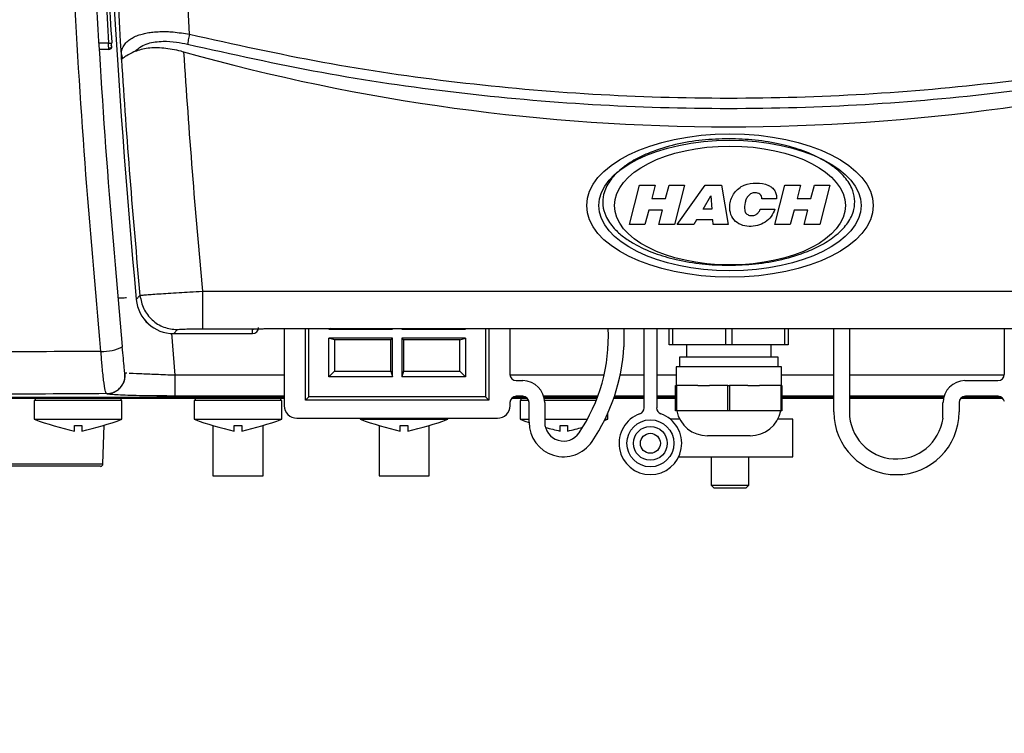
# Model space of a CAD drawing. Header units: inches. Extents: x 0.6 to 33.8, y 0 to 21.7.
# Tile 43 of 204: x 6.8 to 8.4, y 14 to 15.1. Entities that reach past the tile are written whole.
import ezdxf

# ---------------------------------------------------------------- set-up
doc = ezdxf.new("R2010")
doc.units = ezdxf.units.IN
doc.header["$MEASUREMENT"] = 0
doc.layers.add('FORMAT', color=7, linetype='Continuous')
doc.styles.add('SLDTEXTSTYLE3', font='TXT', dxfattribs={"width": 0.75})
doc.dimstyles.new('SLDDIMSTYLE0', dxfattribs={"dimtxt": 0.125, "dimasz": 0.13, "dimexe": 0, "dimexo": 0.0625, "dimgap": 0.03125, "dimtad": 0, "dimtih": 1, "dimtoh": 1, "dimdec": 1, "dimlfac": 4, "dimrnd": 1e-09, "dimzin": 12, "dimdsep": 46, "dimtxsty": 'SLDTEXTSTYLE3', "dimsah": 1, "dimcen": 0.09, "dimadec": 0, "dimazin": 3, "dimtfac": 1, "dimtdec": 1, "dimtofl": 0, "dimtmove": 0, "dimatfit": 3, "dimfxl": 0, "dimfrac": 2, "dimtolj": 1, "dimtzin": 12, "dimarcsym": 0})

# ---------------------------------------------------------------- blocks, each defined once
blk = doc.blocks.new('_D_1')
at = {"layer": 'FORMAT'}
for p, q in [((6.1417, 17.3401), (2.5482, 17.3401)), ((2.6732, 17.3401), (2.6732, 11.0747)), ((2.4885, 11.0493), (2.4504, 11.0493)), ((2.4504, 11.0493), (2.4504, 10.8509)), ((2.8579, 11.0493), (2.896, 11.0493)), ((2.896, 11.0493), (2.896, 10.8509)), ((2.4504, 10.8509), (2.4885, 10.8509)), ((2.896, 10.8509), (2.8579, 10.8509)), ((2.6732, 4.3985), (2.6732, 10.6639)), ((13.1545, 4.3985), (2.5482, 4.3985))]:
    blk.add_line(p, q, dxfattribs=at)
for points in [[(2.6732, 17.3401), (2.6532, 17.2101), (2.6932, 17.2101)], [(2.6732, 4.3985), (2.6932, 4.5285), (2.6532, 4.5285)]]:
    blk.add_solid(points, dxfattribs=at)
at = {"layer": 'FORMAT', "char_height": 0.125, "attachment_point": 1, "style": 'SLDTEXTSTYLE3'}
for s, insert in [('1315', (2.4885, 11.012)), ('51.8', (2.5115, 10.825))]:
    blk.add_mtext(s, dxfattribs=dict(at, insert=insert))

msp = doc.modelspace()

# ---------------------------------------------------------------- linework, layer by layer
at = {"color": 7, "linetype": 'Continuous'}
for p, q in [((6.9619, 15.0753), (6.9471, 15.0753)), ((6.9619, 15.0753), (6.9668, 15.0756)), ((6.9622, 15.0655), (6.9477, 15.0655)), ((6.9671, 15.0707), (6.9671, 15.0711)), ((6.982, 15.0574), (6.9839, 15.0513)), ((6.982, 15.0497), (6.982, 15.0574)), ((7.7798, 14.7906), (7.7958, 14.8526)), ((7.7958, 14.8526), (7.8202, 14.8526)), ((7.8202, 14.8526), (7.8148, 14.8317)), ((7.8366, 14.8317), (7.842, 14.8526)), ((7.842, 14.8526), (7.8664, 14.8526)), ((7.8664, 14.8526), (7.8504, 14.7906)), ((7.8549, 14.7906), (7.8987, 14.8526)), ((7.8987, 14.8526), (7.9242, 14.8526)), ((7.9242, 14.8526), (7.9348, 14.7906)), ((8.008, 14.7906), (8.024, 14.8526)), ((8.024, 14.8526), (8.0484, 14.8526)), ((8.0484, 14.8526), (8.043, 14.8317)), ((8.0648, 14.8317), (8.0702, 14.8526)), ((8.0702, 14.8526), (8.0946, 14.8526)), ((8.0946, 14.8526), (8.0786, 14.7906)), ((7.8148, 14.8317), (7.8366, 14.8317)), ((7.8954, 14.815), (7.9077, 14.8355)), ((7.9077, 14.8355), (7.9093, 14.815)), ((8.0107, 14.8312), (7.988, 14.8312)), ((8.043, 14.8317), (8.0648, 14.8317)), ((7.8101, 14.8134), (7.8042, 14.7906)), ((7.8319, 14.8134), (7.8101, 14.8134)), ((7.826, 14.7906), (7.8319, 14.8134)), ((7.9093, 14.815), (7.8954, 14.815)), ((7.985, 14.8148), (8.0084, 14.8148)), ((8.0383, 14.8134), (8.0324, 14.7906)), ((8.0601, 14.8134), (8.0383, 14.8134)), ((8.0542, 14.7906), (8.0601, 14.8134)), ((7.8852, 14.7979), (7.8808, 14.7906)), ((7.9106, 14.7979), (7.8852, 14.7979)), ((7.9112, 14.7906), (7.9106, 14.7979)), ((7.8042, 14.7906), (7.7798, 14.7906)), ((7.8504, 14.7906), (7.826, 14.7906)), ((7.8808, 14.7906), (7.8549, 14.7906)), ((7.9348, 14.7906), (7.9112, 14.7906)), ((8.0324, 14.7906), (8.008, 14.7906)), ((8.0786, 14.7906), (8.0542, 14.7906)), ((7.0055, 14.6729), (7.0112, 14.6792)), ((7.1094, 14.686), (8.7621, 14.686)), ((7.1094, 14.627), (7.2002, 14.627)), ((7.2124, 14.6272), (8.6592, 14.6272)), ((7.2124, 14.6272), (8.6592, 14.6272)), ((7.2124, 14.6272), (7.2124, 14.6272)), ((7.2379, 14.6272), (7.2379, 14.5062)), ((7.2714, 14.515), (7.2714, 14.6272)), ((7.2763, 14.5199), (7.2763, 14.6272)), ((7.31, 14.6272), (7.308, 14.6266)), ((7.308, 14.6266), (7.308, 14.6272)), ((7.308, 14.6266), (7.4078, 14.6266)), ((7.4078, 14.6266), (7.4073, 14.6272)), ((7.4078, 14.6266), (7.4078, 14.6272)), ((7.4224, 14.6266), (7.423, 14.6272)), ((7.4224, 14.6272), (7.4224, 14.6266)), ((7.4224, 14.6266), (7.5222, 14.6266)), ((7.5203, 14.6272), (7.5222, 14.6266)), ((7.5222, 14.6272), (7.5222, 14.6266)), ((7.5539, 14.6272), (7.5539, 14.5199)), ((7.5588, 14.6272), (7.5588, 14.515)), ((7.5923, 14.5554), (7.5923, 14.6272)), ((7.7709, 14.6272), (7.7709, 14.5984)), ((7.8029, 14.5028), (7.8029, 14.6272)), ((7.8226, 14.6272), (7.8226, 14.5028)), ((7.8423, 14.602), (7.8423, 14.6272)), ((7.8475, 14.6272), (7.8475, 14.602)), ((7.9311, 14.602), (7.9311, 14.6272)), ((7.9404, 14.6272), (7.9404, 14.602)), ((8.0241, 14.602), (8.0241, 14.6272)), ((8.0293, 14.6272), (8.0293, 14.602)), ((8.1006, 14.4963), (8.1006, 14.6272)), ((8.1252, 14.6272), (8.1252, 14.4963)), ((8.3684, 14.6272), (8.3684, 14.5554)), ((7.0667, 14.5539), (7.0611, 14.6201)), ((7.0643, 14.6193), (7.07, 14.6257)), ((7.0643, 14.6193), (7.1877, 14.6193)), ((7.1877, 14.6193), (7.1877, 14.6262)), ((7.3167, 14.6095), (7.308, 14.6121)), ((7.308, 14.5516), (7.308, 14.6121)), ((7.4078, 14.6121), (7.308, 14.6121)), ((7.4078, 14.6121), (7.4053, 14.6095)), ((7.4078, 14.5516), (7.4078, 14.6121)), ((7.4224, 14.6121), (7.4224, 14.5516)), ((7.4224, 14.6121), (7.4249, 14.6095)), ((7.5222, 14.6121), (7.4224, 14.6121)), ((7.5135, 14.6095), (7.5222, 14.6121)), ((7.5222, 14.6121), (7.5222, 14.5516)), ((7.3167, 14.6095), (7.3167, 14.5603)), ((7.4053, 14.6095), (7.3167, 14.6095)), ((7.4053, 14.5603), (7.4053, 14.6095)), ((7.4249, 14.6095), (7.4249, 14.5603)), ((7.5135, 14.6095), (7.4249, 14.6095)), ((7.5135, 14.5603), (7.5135, 14.6095)), ((7.8475, 14.602), (7.8423, 14.602)), ((7.9311, 14.602), (7.8475, 14.602)), ((7.8693, 14.602), (7.8693, 14.5823)), ((7.9404, 14.602), (7.9311, 14.602)), ((8.0241, 14.602), (7.9404, 14.602)), ((8.0022, 14.5823), (8.0022, 14.602)), ((8.0293, 14.602), (8.0241, 14.602)), ((7.8584, 14.5823), (7.8584, 14.5672)), ((8.0132, 14.5823), (7.8584, 14.5823)), ((8.0132, 14.5672), (8.0132, 14.5823)), ((7.8531, 14.5672), (7.8531, 14.5377)), ((8.0185, 14.5672), (7.8531, 14.5672)), ((8.0185, 14.5377), (8.0185, 14.5672)), ((6.9877, 14.5518), (6.988, 14.5575)), ((6.9907, 14.5573), (6.988, 14.5575)), ((6.988, 14.5575), (6.988, 14.5575)), ((7.2379, 14.5539), (7.0667, 14.5539)), ((7.308, 14.5516), (7.3167, 14.5603)), ((7.4078, 14.5516), (7.308, 14.5516)), ((7.3167, 14.5603), (7.4053, 14.5603)), ((7.4053, 14.5603), (7.4078, 14.5516)), ((7.4249, 14.5603), (7.4224, 14.5516)), ((7.5222, 14.5516), (7.4224, 14.5516)), ((7.4249, 14.5603), (7.5135, 14.5603)), ((7.5222, 14.5516), (7.5135, 14.5603)), ((7.7399, 14.5539), (7.5924, 14.5539)), ((7.8029, 14.5539), (7.7651, 14.5539)), ((7.8531, 14.5539), (7.8226, 14.5539)), ((8.1006, 14.5539), (8.0185, 14.5539)), ((8.3683, 14.5539), (8.1252, 14.5539)), ((7.6021, 14.5455), (7.6124, 14.5455)), ((7.8521, 14.4983), (7.8521, 14.5377)), ((7.8521, 14.5377), (7.8536, 14.5377)), ((7.8536, 14.5377), (7.8536, 14.4983)), ((7.8872, 14.5377), (7.8536, 14.5377)), ((7.8872, 14.5377), (7.9056, 14.5377)), ((7.9344, 14.5377), (7.9056, 14.5377)), ((7.9344, 14.4983), (7.9344, 14.5377)), ((7.9344, 14.5377), (7.9372, 14.5377)), ((7.9372, 14.5377), (7.9372, 14.4983)), ((7.966, 14.5377), (7.9372, 14.5377)), ((7.966, 14.5377), (7.9843, 14.5377)), ((8.0179, 14.5377), (7.9843, 14.5377)), ((8.0179, 14.4983), (8.0179, 14.5377)), ((8.0179, 14.5377), (8.0194, 14.5377)), ((8.0194, 14.5377), (8.0194, 14.4983)), ((8.3067, 14.5455), (8.3585, 14.5455)), ((6.7073, 14.5194), (7.2379, 14.5194)), ((6.9586, 14.5251), (6.9586, 14.5251)), ((7.0375, 14.5216), (7.0667, 14.5218)), ((7.0667, 14.5214), (7.0667, 14.522)), ((7.2379, 14.5214), (7.0667, 14.5214)), ((7.2763, 14.5199), (7.2714, 14.515)), ((7.5539, 14.5199), (7.2763, 14.5199)), ((7.5539, 14.5199), (7.5588, 14.515)), ((7.5968, 14.5194), (7.6176, 14.5194)), ((7.6124, 14.5209), (7.6021, 14.5209)), ((7.7302, 14.5214), (7.6452, 14.5214)), ((7.6458, 14.5194), (7.7295, 14.5194)), ((7.7556, 14.5194), (7.8029, 14.5194)), ((7.8029, 14.5214), (7.7563, 14.5214)), ((7.8521, 14.5214), (7.8226, 14.5214)), ((7.8226, 14.5194), (7.8521, 14.5194)), ((8.1006, 14.5214), (8.0194, 14.5214)), ((8.0194, 14.5194), (8.1006, 14.5194)), ((8.2738, 14.5214), (8.1252, 14.5214)), ((8.1252, 14.5194), (8.2732, 14.5194)), ((8.3021, 14.5194), (8.3642, 14.5194)), ((8.3589, 14.5209), (8.3073, 14.5209)), ((7.2379, 14.5177), (6.7176, 14.5177)), ((6.8452, 14.5143), (6.8452, 14.4848)), ((6.983, 14.5143), (6.8452, 14.5143)), ((6.8467, 14.5177), (6.8467, 14.5143)), ((6.9815, 14.5143), (6.9815, 14.5177)), ((6.983, 14.4848), (6.983, 14.5143)), ((7.0962, 14.5143), (7.0962, 14.4848)), ((7.234, 14.5143), (7.0962, 14.5143)), ((7.0977, 14.5177), (7.0977, 14.5143)), ((7.2325, 14.5143), (7.2325, 14.5177)), ((7.234, 14.4848), (7.234, 14.5143)), ((7.5588, 14.515), (7.2714, 14.515)), ((7.5923, 14.5062), (7.5923, 14.5111)), ((7.6197, 14.5177), (7.5948, 14.5177)), ((7.608, 14.5143), (7.608, 14.4848)), ((7.6216, 14.5143), (7.608, 14.5143)), ((7.6095, 14.5177), (7.6095, 14.5143)), ((7.6222, 14.4801), (7.6222, 14.5111)), ((7.7289, 14.5177), (7.6462, 14.5177)), ((7.7276, 14.5143), (7.6466, 14.5143)), ((7.6468, 14.5111), (7.6468, 14.4801)), ((7.8029, 14.5177), (7.755, 14.5177)), ((7.8521, 14.5177), (7.8226, 14.5177)), ((8.1006, 14.5177), (8.0194, 14.5177)), ((8.2729, 14.5177), (8.1252, 14.5177)), ((8.2722, 14.4865), (8.2722, 14.5111)), ((8.2975, 14.5111), (8.2975, 14.4963)), ((8.3663, 14.5177), (8.3, 14.5177)), ((7.7458, 14.4848), (7.7458, 14.4943)), ((7.8536, 14.4983), (7.8521, 14.4983)), ((7.9344, 14.4983), (7.8536, 14.4983)), ((7.9372, 14.4983), (7.9344, 14.4983)), ((8.0179, 14.4983), (7.9372, 14.4983)), ((8.0194, 14.4983), (8.0179, 14.4983)), ((6.8452, 14.4848), (6.983, 14.4848)), ((6.953, 14.4148), (6.9552, 14.4755)), ((7.0962, 14.4848), (7.234, 14.4848)), ((7.1257, 14.475), (7.1257, 14.3962)), ((7.2045, 14.3962), (7.2045, 14.475)), ((7.2576, 14.4865), (7.5726, 14.4865)), ((7.357, 14.4865), (7.357, 14.4848)), ((7.357, 14.4848), (7.4948, 14.4848)), ((7.3866, 14.475), (7.3866, 14.3962)), ((7.4653, 14.3962), (7.4653, 14.475)), ((7.4948, 14.4848), (7.4948, 14.4865)), ((7.608, 14.4848), (7.6222, 14.4848)), ((7.6468, 14.4848), (7.7137, 14.4848)), ((7.7404, 14.4829), (7.7458, 14.4848)), ((7.7414, 14.4848), (7.7458, 14.4848)), ((7.859, 14.4848), (7.8444, 14.4848)), ((8.0362, 14.4848), (8.0126, 14.4848)), ((8.0362, 14.4257), (8.0362, 14.4848)), ((7.9693, 14.4589), (7.9023, 14.4589)), ((7.8571, 14.4257), (7.9377, 14.4257)), ((7.9082, 14.4257), (7.9082, 14.3814)), ((7.9377, 14.4257), (8.0362, 14.4257)), ((7.9673, 14.3814), (7.9673, 14.4257)), ((6.698, 14.4148), (6.953, 14.4148)), ((6.9491, 14.411), (6.702, 14.411)), ((7.1257, 14.3962), (7.2045, 14.3962)), ((7.3866, 14.3962), (7.4653, 14.3962)), ((7.9082, 14.3814), (7.9131, 14.3765)), ((7.9082, 14.3814), (7.9673, 14.3814)), ((7.9624, 14.3765), (7.9673, 14.3814)), ((7.9624, 14.3765), (7.9131, 14.3765))]:
    msp.add_line(p, q, dxfattribs=at)
at = {"color": 7, "linetype": 'Continuous', "flags": 128}
msp.add_lwpolyline([(7.608, 14.4848), (7.6158, 14.482), (7.6222, 14.4798)], dxfattribs=at)
at = {"color": 7, "linetype": 'Continuous'}
for radius in [0.0369, 0.0266, 0.0157]:
    msp.add_circle((7.8127, 14.4471), radius, dxfattribs=at)
for centre, radius, start, end in [((20.7259, 15.9479), 13.7795, 176.76599, 185.30897), ((20.7019, 15.9012), 13.7648, 183.11158, 183.43987), ((20.7019, 15.9012), 13.7598, 183.11158, 183.43987), ((6.9622, 15.0704), 0.00492, 270, 3.4605), ((7.9358, 18.1134), 3.1693, 254.3305, 285.6695), ((20.7259, 15.9479), 13.6749, 183.71457, 185.29462), ((20.7259, 15.9479), 13.7732, 183.73919, 185.28495), ((7.4761, 14.6144), 0.2707, 326.1436, 2.7032), ((6.9532, 14.6588), 0.0674, 267.247, 297.2584), ((7.4761, 14.6144), 0.2953, 326.1436, 356.8854), ((7.6021, 14.5554), 0.00984, 180, 270), ((8.3585, 14.5554), 0.00984, 270, 0), ((7.6124, 14.5111), 0.0344, 0, 90), ((8.3067, 14.5111), 0.0344, 90, 180), ((7.6021, 14.5111), 0.00984, 90, 180), ((7.6124, 14.5111), 0.00984, 0, 90), ((8.3073, 14.5111), 0.00984, 90, 180), ((8.3589, 14.5111), 0.00984, 9.5941, 90), ((7.2576, 14.5062), 0.0197, 180, 270), ((7.5726, 14.5062), 0.0197, 270, 0), ((7.7931, 14.5028), 0.00984, 289.4712, 0), ((7.8324, 14.5028), 0.00984, 180, 250.5288), ((7.8127, 14.4471), 0.0492, 109.4712, 70.5288), ((7.9023, 14.5081), 0.0492, 191.537, 270), ((7.9693, 14.5081), 0.0492, 270, 348.463), ((8.1991, 14.4963), 0.0984, 180, 0), ((8.1991, 14.4963), 0.0738, 180, 352.3377), ((7.0145, 14.9469), 0.4921, 249.8797, 257.5262), ((6.8137, 14.9469), 0.4921, 282.4728, 290.1203), ((7.2655, 14.9469), 0.4921, 249.8797, 257.5262), ((7.0647, 14.9469), 0.4921, 282.4728, 290.1203), ((7.5263, 14.9469), 0.4921, 249.8797, 257.5262), ((7.3255, 14.9469), 0.4921, 282.4728, 290.1203), ((7.6763, 14.4801), 0.0541, 180, 326.1436), ((7.6763, 14.4801), 0.0295, 180, 326.1436), ((7.7773, 14.9469), 0.4921, 254.7547, 257.5262), ((7.5765, 14.9469), 0.4921, 282.4728, 285.2971), ((6.9491, 14.4149), 0.00394, 270, 358)]:
    msp.add_arc(centre, radius, start, end, dxfattribs=at)
for major_axis, ratio in [((-0.225, 0), 0.5), ((0.206, 0), 0.496896), ((0.1812, 0), 0.515408)]:
    msp.add_ellipse((7.9377, 14.8205), major_axis=major_axis, ratio=ratio, dxfattribs=at)
for centre, major_axis, ratio, start_param, end_param in [((7.0643, 14.6784), (0.0398, 0.0437), 0.998885, 2.403002, 3.880016), ((7.0644, 14.6785), (-0.04, -0.0438), 0.995554, 5.546456, 7.020147), ((7.1877, 14.6292), (0, 0.00985), 0.999391, 3.141593, 4.712389)]:
    msp.add_ellipse(centre, major_axis=major_axis, ratio=ratio, start_param=start_param, end_param=end_param, dxfattribs=at)
for points, knots in [([(6.982, 15.0574), (6.9757, 15.168), (6.9631, 15.3893), (6.9542, 15.7218), (6.9528, 16.0545), (6.9587, 16.3872), (6.9693, 16.6086), (6.9746, 16.7193)], [0, 0, 0, 0, 0.199891, 0.399869, 0.599948, 0.799986, 1, 1, 1, 1]), ([(7.0891, 15.0894), (7.0832, 15.1982), (7.0712, 15.4156), (7.0629, 15.7425), (7.0619, 16.0694), (7.0681, 16.3963), (7.0786, 16.614), (7.0839, 16.7228)], [0, 0, 0, 0, 0.199938, 0.399906, 0.599897, 0.799917, 1, 1, 1, 1]), ([(6.9499, 14.5915), (6.9412, 14.69), (6.9237, 14.8872), (6.9054, 15.1852), (6.893, 15.4843), (6.8872, 15.7839), (6.888, 16.0835), (6.8948, 16.3825), (6.9047, 16.5808), (6.9097, 16.6799)], [0, 0, 0, 0, 0.142649, 0.285733, 0.428491, 0.571451, 0.714255, 0.857214, 1, 1, 1, 1]), ([(6.984, 14.5989), (6.9753, 14.6969), (6.9579, 14.893), (6.9398, 15.1893), (6.9275, 15.4864), (6.9218, 15.7841), (6.9225, 16.0817), (6.9293, 16.3789), (6.9391, 16.576), (6.9441, 16.6745)], [0, 0, 0, 0, 0.1429081, 0.285813, 0.428614, 0.5714781, 0.7142658, 0.8571315, 1, 1, 1, 1]), ([(6.982, 15.0574), (6.9822, 15.0603), (6.9827, 15.0658), (6.9864, 15.0729), (6.9917, 15.0788), (6.9983, 15.0835), (7.0059, 15.0871), (7.014, 15.0898), (7.0226, 15.0917), (7.0319, 15.093), (7.0422, 15.0937), (7.0529, 15.0937), (7.0683, 15.0928), (7.0805, 15.0908), (7.0891, 15.0894)], [0, 0, 0, 0, 0.10851, 0.207715, 0.29797, 0.382337, 0.457287, 0.529819, 0.593098, 0.655577, 0.726923, 0.792784, 0.853668, 1, 1, 1, 1]), ([(6.9622, 15.0663), (6.9622, 15.0665), (6.9622, 15.0671), (6.9621, 15.0686), (6.962, 15.0706), (6.962, 15.0731), (6.9619, 15.0745), (6.9619, 15.0753)], [0, 0, 0, 0, 0.160765, 0.33494, 0.61322, 0.793185, 1, 1, 1, 1]), ([(6.9667, 15.0707), (6.9666, 15.071), (6.9666, 15.0717), (6.9665, 15.073), (6.9664, 15.0743), (6.9664, 15.0752), (6.9664, 15.0757)], [0, 0, 0, 0, 0.250309, 0.500414, 0.750343, 1, 1, 1, 1]), ([(7.0039, 15.0628), (7.0067, 15.0655), (7.0119, 15.0704), (7.0261, 15.0763), (7.0451, 15.0791), (7.0671, 15.0778), (7.0802, 15.075), (7.086, 15.0738)], [0, 0, 0, 0, 0.191753, 0.357537, 0.627503, 0.835157, 1, 1, 1, 1]), ([(7.0891, 15.0894), (7.0888, 15.0879), (7.088, 15.0847), (7.0871, 15.0803), (7.0864, 15.0765), (7.0861, 15.0747), (7.086, 15.0738)], [0, 0, 0, 0, 0.245827, 0.499598, 0.753579, 1, 1, 1, 1]), ([(7.0891, 15.0894), (7.1587, 15.074), (7.2977, 15.0431), (7.5093, 15.0124), (7.7221, 14.9934), (7.9358, 14.9872), (8.1494, 14.9934), (8.3623, 15.0124), (8.5739, 15.0431), (8.7129, 15.074), (8.7824, 15.0894)], [0, 0, 0, 0, 0.12515, 0.250153, 0.375096, 0.5, 0.624905, 0.749847, 0.87485, 1, 1, 1, 1]), ([(6.9621, 15.0663), (6.9625, 15.0663), (6.9632, 15.0663), (6.9642, 15.0666), (6.9651, 15.0671), (6.9655, 15.0675), (6.9657, 15.0677)], [0, 0, 0, 0, 0.267222, 0.526122, 0.771565, 1, 1, 1, 1]), ([(6.9622, 15.0655), (6.9622, 15.0656), (6.9622, 15.0656), (6.9622, 15.0662), (6.9622, 15.0663)], [0, 0, 0, 0, 0.973947, 1, 1, 1, 1]), ([(6.9641, 15.0687), (6.9644, 15.0684), (6.965, 15.0679), (6.9657, 15.0676), (6.9664, 15.0678), (6.9666, 15.0684), (6.9668, 15.0687)], [0, 0, 0, 0, 0.2719656, 0.5282848, 0.7703903, 1, 1, 1, 1]), ([(6.9668, 15.0707), (6.9668, 15.0707), (6.9666, 15.0707), (6.9661, 15.0712), (6.9657, 15.0719), (6.9655, 15.0723)], [0, 0, 0, 0, 0.149612, 0.563839, 1, 1, 1, 1]), ([(7.0039, 15.0628), (6.9976, 15.0595), (6.9887, 15.0549), (6.985, 15.0521), (6.9839, 15.0513)], [0, 0, 0, 0, 0.710583, 1, 1, 1, 1]), ([(7.0039, 15.0628), (7.0102, 15.0649), (7.0227, 15.069), (7.0483, 15.0686), (7.0679, 15.0652), (7.0783, 15.0623), (7.0798, 15.0619)], [0, 0, 0, 0, 0.316091, 0.632497, 0.945871, 1, 1, 1, 1]), ([(7.086, 15.0738), (7.156, 15.0582), (7.2955, 15.0272), (7.508, 14.9963), (7.7214, 14.9772), (7.9358, 14.971), (8.1501, 14.9772), (8.3635, 14.9963), (8.576, 15.0272), (8.7155, 15.0582), (8.7855, 15.0738)], [0, 0, 0, 0, 0.125579, 0.25017, 0.375248, 0.5, 0.624754, 0.749831, 0.874422, 1, 1, 1, 1]), ([(6.9839, 15.0513), (6.983, 15.0507), (6.9822, 15.0501), (6.982, 15.0497), (6.982, 15.0497)], [0, 0, 0, 0, 0.986598, 1, 1, 1, 1]), ([(7.9358, 14.9254), (7.9218, 14.925), (7.8937, 14.9242), (7.8521, 14.9171), (7.8163, 14.9061), (7.7866, 14.8923), (7.7649, 14.8773), (7.7479, 14.8593), (7.7386, 14.8401), (7.7372, 14.8207), (7.7426, 14.8019), (7.7544, 14.7851), (7.77, 14.7712), (7.7909, 14.7575), (7.8187, 14.745), (7.855, 14.7346), (7.8942, 14.7279), (7.9219, 14.727), (7.9358, 14.7266)], [0, 0, 0, 0, 0.087739, 0.175708, 0.263179, 0.321684, 0.380009, 0.427389, 0.475176, 0.510786, 0.54637, 0.595932, 0.636574, 0.677312, 0.751739, 0.826355, 0.913155, 1, 1, 1, 1]), ([(7.9358, 14.7266), (7.9498, 14.727), (7.9779, 14.7279), (8.0194, 14.735), (8.0553, 14.7459), (8.0849, 14.7598), (8.1066, 14.7748), (8.1236, 14.7928), (8.133, 14.812), (8.1343, 14.8313), (8.129, 14.8502), (8.1172, 14.8669), (8.1015, 14.8809), (8.0806, 14.8946), (8.0529, 14.9071), (8.0166, 14.9175), (7.9774, 14.9242), (7.9497, 14.925), (7.9358, 14.9254)], [0, 0, 0, 0, 0.0877392, 0.1757078, 0.2631789, 0.3216845, 0.3800088, 0.4273892, 0.475176, 0.510786, 0.5463695, 0.5959323, 0.6365739, 0.6773116, 0.7517389, 0.8263551, 0.913155, 1, 1, 1, 1]), ([(8.0084, 14.8148), (8.0067, 14.8108), (8.0031, 14.8028), (7.9932, 14.7937), (7.981, 14.7886), (7.9676, 14.7871), (7.9545, 14.7896), (7.9431, 14.7971), (7.9375, 14.8094), (7.9368, 14.8247), (7.942, 14.8385), (7.9512, 14.8478), (7.9626, 14.8544), (7.979, 14.8568), (7.9945, 14.8546), (8.0038, 14.8489), (8.0083, 14.844), (8.0107, 14.8378), (8.0107, 14.8334), (8.0107, 14.8312)], [0, 0, 0, 0, 0.062782, 0.125184, 0.187503, 0.251732, 0.315287, 0.377508, 0.439585, 0.501993, 0.59481, 0.641697, 0.688639, 0.781682, 0.874737, 0.906218, 0.93748, 0.968724, 1, 1, 1, 1]), ([(7.988, 14.8312), (7.9879, 14.8326), (7.9877, 14.8353), (7.9848, 14.8383), (7.9812, 14.8401), (7.9766, 14.8408), (7.9712, 14.8398), (7.9665, 14.8359), (7.9629, 14.8311), (7.9612, 14.8232), (7.96, 14.8162), (7.9615, 14.8104), (7.9631, 14.8078), (7.9656, 14.806), (7.9692, 14.8047), (7.9739, 14.8044), (7.9794, 14.8061), (7.9825, 14.8095), (7.9845, 14.8125), (7.9848, 14.814), (7.985, 14.8148)], [0, 0, 0, 0, 0.046399, 0.092971, 0.139909, 0.186439, 0.256581, 0.326563, 0.396607, 0.466512, 0.607043, 0.642646, 0.676964, 0.711826, 0.748199, 0.813131, 0.875114, 0.944885, 0.972495, 1, 1, 1, 1]), ([(6.9903, 14.676), (6.9902, 14.6759), (6.99, 14.6755), (6.9848, 14.6751), (6.9782, 14.6748), (6.9776, 14.6748)], [0, 0, 0, 0, 0.317177, 0.936222, 1, 1, 1, 1]), ([(7.0112, 14.6792), (7.0118, 14.6794), (7.0129, 14.6796), (7.0191, 14.6802), (7.0284, 14.6809), (7.0406, 14.6818), (7.0554, 14.6828), (7.0719, 14.6838), (7.0902, 14.6849), (7.1028, 14.6856), (7.1094, 14.686)], [0, 0, 0, 0, 0.1256012, 0.2498911, 0.3738484, 0.4998061, 0.6217928, 0.7498253, 0.8685663, 1, 1, 1, 1]), ([(7.07, 14.6257), (7.0707, 14.6258), (7.0722, 14.6262), (7.0814, 14.6266), (7.0942, 14.6269), (7.1043, 14.627), (7.1094, 14.627)], [0, 0, 0, 0, 0.24925, 0.499303, 0.749754, 1, 1, 1, 1]), ([(7.1877, 14.6262), (7.1879, 14.6263), (7.1882, 14.6265), (7.1909, 14.6267), (7.1948, 14.6269), (7.1984, 14.6269), (7.2002, 14.627)], [0, 0, 0, 0, 0.253391, 0.50357, 0.751836, 1, 1, 1, 1]), ([(7.2002, 14.627), (7.2021, 14.627), (7.2059, 14.6272), (7.2102, 14.6272), (7.2124, 14.6272)], [0, 0, 0, 0, 0.510838, 1, 1, 1, 1]), ([(6.988, 14.5517), (6.9879, 14.5526), (6.9877, 14.5544), (6.9867, 14.5649), (6.9853, 14.58), (6.9841, 14.5923), (6.9835, 14.5985)], [0, 0, 0, 0, 0.250212, 0.500316, 0.750244, 1, 1, 1, 1]), ([(6.9499, 14.5915), (6.8847, 14.5911), (6.7541, 14.5903), (6.6247, 14.5893), (6.5599, 14.5888)], [0, 0, 0, 0, 0.499479, 1, 1, 1, 1]), ([(6.9586, 14.5251), (6.958, 14.5264), (6.9567, 14.529), (6.9542, 14.5449), (6.9518, 14.5673), (6.9505, 14.5841), (6.9499, 14.5915)], [0, 0, 0, 0, 0.235304, 0.516004, 0.788598, 1, 1, 1, 1]), ([(6.9586, 14.5251), (6.9622, 14.5255), (6.9681, 14.5261), (6.9754, 14.5301), (6.9811, 14.535), (6.9853, 14.5415), (6.9877, 14.5474), (6.9877, 14.5508), (6.9877, 14.5518)], [0, 0, 0, 0, 0.253203, 0.402204, 0.565852, 0.768765, 0.930928, 1, 1, 1, 1]), ([(6.9586, 14.5251), (6.9607, 14.5252), (6.9649, 14.5255), (6.9708, 14.5275), (6.9762, 14.5306), (6.9808, 14.5348), (6.9844, 14.5398), (6.987, 14.5454), (6.9876, 14.5494), (6.988, 14.5513)], [0, 0, 0, 0, 0.1455187, 0.2903403, 0.4344511, 0.5778511, 0.7205403, 0.8625188, 1, 1, 1, 1]), ([(6.988, 14.5513), (6.988, 14.5514), (6.9884, 14.5534), (6.9882, 14.5555), (6.988, 14.5575)], [0, 0, 0, 0, 0.026233, 1, 1, 1, 1]), ([(7.0667, 14.5539), (7.0564, 14.5543), (7.0358, 14.5551), (7.0107, 14.5561), (6.9962, 14.5568), (6.9941, 14.557), (6.9941, 14.557)], [0, 0, 0, 0, 0.332469, 0.664521, 0.996374, 1, 1, 1, 1]), ([(7.0667, 14.522), (7.0667, 14.522), (7.0667, 14.5223), (7.0667, 14.5241), (7.0667, 14.5272), (7.0667, 14.5314), (7.0667, 14.5363), (7.0667, 14.5419), (7.0667, 14.5479), (7.0667, 14.5519), (7.0667, 14.5539)], [0, 0, 0, 0, 0.038408, 0.175779, 0.313149, 0.450519, 0.587889, 0.72526, 0.86263, 1, 1, 1, 1]), ([(6.9586, 14.5251), (6.8948, 14.5247), (6.7671, 14.5239), (6.6406, 14.5229), (6.5774, 14.5225)], [0, 0, 0, 0, 0.500003, 1, 1, 1, 1]), ([(7.0375, 14.5215), (7.035, 14.5215), (7.0254, 14.5216), (7.0096, 14.5219), (6.9914, 14.5224), (6.9765, 14.523), (6.9659, 14.5237), (6.9598, 14.5244), (6.959, 14.5249), (6.9586, 14.5251)], [0, 0, 0, 0, 0.055572, 0.213277, 0.378834, 0.546745, 0.710948, 0.864424, 1, 1, 1, 1]), ([(7.0667, 14.5214), (7.0609, 14.5214), (7.0509, 14.5214), (7.0414, 14.5215), (7.0375, 14.5215)], [0, 0, 0, 0, 0.585281, 1, 1, 1, 1]), ([(6.9082, 14.4664), (6.9082, 14.4664), (6.9082, 14.4661), (6.9082, 14.4683), (6.9082, 14.471), (6.9082, 14.4742), (6.9082, 14.4752)], [0, 0, 0, 0, 0.000472, 0.148967, 0.741693, 1, 1, 1, 1]), ([(6.92, 14.4752), (6.92, 14.4744), (6.92, 14.4722), (6.92, 14.4687), (6.92, 14.4671), (6.92, 14.4664)], [0, 0, 0, 0, 0.197298, 0.598428, 1, 1, 1, 1]), ([(7.1592, 14.4664), (7.1592, 14.4664), (7.1592, 14.4661), (7.1592, 14.4683), (7.1592, 14.471), (7.1592, 14.4742), (7.1592, 14.4752)], [0, 0, 0, 0, 0.000472, 0.148967, 0.741693, 1, 1, 1, 1]), ([(7.171, 14.4752), (7.171, 14.4744), (7.171, 14.4722), (7.171, 14.4687), (7.171, 14.4671), (7.171, 14.4664)], [0, 0, 0, 0, 0.197298, 0.598428, 1, 1, 1, 1]), ([(7.42, 14.4664), (7.42, 14.4664), (7.42, 14.4661), (7.42, 14.4683), (7.42, 14.471), (7.42, 14.4742), (7.42, 14.4752)], [0, 0, 0, 0, 0.000472, 0.148967, 0.741693, 1, 1, 1, 1]), ([(7.4318, 14.4752), (7.4318, 14.4744), (7.4318, 14.4722), (7.4318, 14.4687), (7.4318, 14.4671), (7.4318, 14.4664)], [0, 0, 0, 0, 0.197298, 0.598428, 1, 1, 1, 1]), ([(7.671, 14.4664), (7.671, 14.4664), (7.671, 14.4661), (7.671, 14.4683), (7.671, 14.471), (7.671, 14.4742), (7.671, 14.4752)], [0, 0, 0, 0, 0.000472, 0.148967, 0.741693, 1, 1, 1, 1]), ([(7.6828, 14.4752), (7.6828, 14.4744), (7.6828, 14.4722), (7.6828, 14.4687), (7.6828, 14.4671), (7.6828, 14.4664)], [0, 0, 0, 0, 0.197298, 0.598428, 1, 1, 1, 1])]:
    msp.add_open_spline(points, degree=3, knots=knots, dxfattribs=at)
for points in [[(7.0112, 14.6792), (7.0127, 14.6721), (7.0156, 14.6577), (7.0295, 14.6402), (7.0482, 14.628), (7.0627, 14.6264), (7.07, 14.6257)], [(7.1094, 14.686), (7.1094, 14.6784), (7.1094, 14.6633), (7.1094, 14.6441), (7.1094, 14.6303), (7.1094, 14.6281), (7.1094, 14.627)], [(6.9082, 14.4752), (6.9102, 14.4751), (6.9141, 14.475), (6.9181, 14.4751), (6.92, 14.4752)], [(7.1592, 14.4752), (7.1612, 14.4751), (7.1651, 14.475), (7.169, 14.4751), (7.171, 14.4752)], [(7.42, 14.4752), (7.422, 14.4751), (7.4259, 14.475), (7.4299, 14.4751), (7.4318, 14.4752)], [(7.671, 14.4752), (7.673, 14.4751), (7.6769, 14.475), (7.6809, 14.4751), (7.6828, 14.4752)]]:
    msp.add_open_spline(points, degree=3, dxfattribs=at)

# ---------------------------------------------------------------- dimensions: what is measured, and where the dimension line sits
at = {"layer": 'FORMAT'}
dim = msp.add_linear_dim(base=(2.6732, 17.3401), p1=(13.2045, 4.3985), p2=(6.1917, 17.3401), angle=90, dimstyle='SLDDIMSTYLE0', dxfattribs=at)
dim.commit()
dim.dimension.update_dxf_attribs({"geometry": '_D_1', "text_midpoint": (2.6732, 10.8693), "dimtype": 160})

doc.saveas('drawing.dxf')
